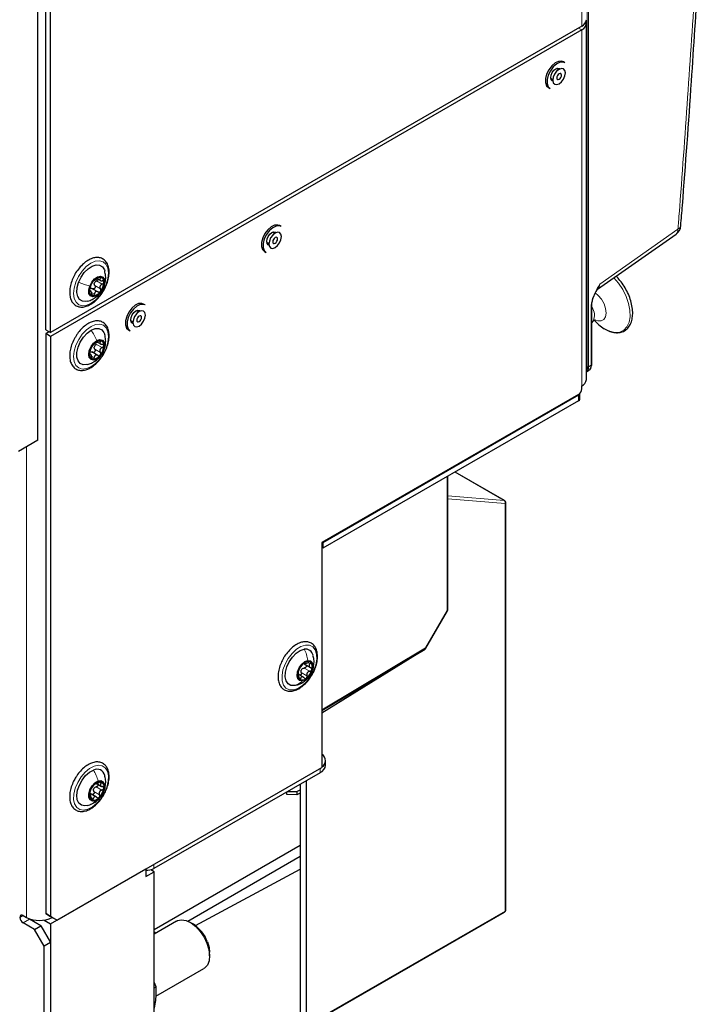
# Paper-space layout 'Blatt2' of a CAD drawing. Header units: millimetres. Extents: x 5 to 418, y 2 to 292.
# Tile 75 of 93: x 305 to 334, y 99 to 142. Entities that reach past the tile are written whole.
import ezdxf

# ---------------------------------------------------------------- set-up
doc = ezdxf.new("R2010")
doc.units = ezdxf.units.MM

psp = doc.layouts.new('Blatt2')

# ---------------------------------------------------------------- linework, layer by layer
at = {"color": 7, "linetype": 'Continuous', "lineweight": 25}
for p, q in [((305.308, 123.925), (305.308, 219.46)), ((305.662, 128.758), (305.662, 175.301)), ((305.874, 128.636), (305.874, 175.179)), ((329.124, 142.058), (305.874, 128.636)), ((329.329, 126.584), (329.329, 142.18)), ((329.124, 141.894), (305.874, 128.473)), ((328.11, 140.156), (328.017, 140.209)), ((328.39, 140.46), (328.319, 140.5)), ((327.768, 139.776), (327.86, 139.723)), ((327.666, 139.369), (327.737, 139.329)), ((315.959, 133.283), (315.888, 133.324)), ((315.679, 132.979), (315.587, 133.033)), ((329.82, 130.533), (333.253, 132.954)), ((315.337, 132.6), (315.429, 132.546)), ((315.235, 132.193), (315.306, 132.152)), ((307.93, 130.991), (308.079, 130.905)), ((307.652, 130.436), (307.58, 130.478)), ((307.703, 130.559), (307.95, 130.416)), ((310.005, 129.846), (309.934, 129.887)), ((309.725, 129.542), (309.633, 129.596)), ((329.562, 127.252), (329.562, 129.817)), ((309.383, 129.163), (309.475, 129.109)), ((329.562, 129.059), (329.626, 129.143)), ((329.671, 129.178), (329.764, 129.086)), ((305.662, 128.758), (305.874, 128.636)), ((305.803, 128.677), (305.662, 128.595)), ((305.874, 128.473), (305.662, 128.595)), ((305.662, 128.595), (305.662, 103.184)), ((309.281, 128.756), (309.352, 128.715)), ((305.874, 128.473), (305.874, 103.062)), ((307.932, 128.211), (308.082, 128.124)), ((307.649, 127.664), (307.579, 127.705)), ((307.944, 127.637), (307.67, 127.795)), ((329.333, 126.917), (329.442, 126.99)), ((329.041, 125.727), (329.041, 125.971)), ((329.124, 126.168), (329.124, 126.299)), ((328.982, 125.923), (317.753, 119.441)), ((328.982, 125.89), (317.796, 119.433)), ((328.982, 125.645), (317.796, 119.188)), ((305.308, 123.925), (304.46, 123.435)), ((325.746, 121.278), (323.582, 122.528)), ((323.263, 116.506), (323.263, 122.344)), ((325.796, 103.337), (325.796, 121.192)), ((317.753, 119.441), (317.753, 109.593)), ((317.796, 119.188), (317.753, 119.212)), ((317.796, 119.433), (317.768, 119.449)), ((317.796, 119.433), (317.796, 119.188)), ((322.3, 114.812), (323.249, 116.456)), ((317.753, 112.08), (322.265, 114.776)), ((317.753, 111.987), (322.225, 114.752)), ((322.225, 114.752), (322.226, 114.753)), ((322.225, 114.752), (322.225, 114.752)), ((316.971, 114.123), (317.244, 113.966)), ((316.975, 114.17), (317.026, 114.141)), ((316.949, 113.54), (316.736, 113.663)), ((316.598, 113.182), (316.549, 113.172)), ((306.157, 102.899), (317.753, 109.593)), ((317.91, 109.687), (317.91, 109.883)), ((317.676, 109.36), (310.393, 105.156)), ((307.893, 108.881), (308.107, 108.757)), ((316.799, 108.854), (316.799, 98.691)), ((317.082, 98.283), (317.082, 109.018)), ((307.573, 108.454), (307.614, 108.445)), ((307.624, 108.393), (307.574, 108.421)), ((307.884, 108.29), (307.611, 108.448)), ((316.221, 108.399), (316.221, 108.521)), ((316.646, 108.395), (316.221, 108.399)), ((316.238, 108.53), (316.646, 108.535)), ((316.646, 108.535), (316.799, 108.612)), ((316.646, 108.535), (316.646, 108.395)), ((316.799, 108.466), (316.646, 108.395)), ((307.482, 107.922), (307.588, 107.951)), ((316.799, 106.169), (310.4, 102.475)), ((311.876, 102.854), (316.799, 105.696)), ((305.874, 102.735), (310.046, 105.144)), ((310.046, 105.144), (310.046, 104.817)), ((310.046, 104.817), (310.4, 105.021)), ((310.4, 105.021), (310.256, 105.104)), ((310.322, 105.066), (310.322, 105.124)), ((310.4, 95.876), (310.4, 105.021)), ((312.211, 102.662), (316.799, 105.129)), ((304.672, 103.103), (304.813, 103.021)), ((305.662, 103.184), (305.874, 103.062)), ((305.945, 103.021), (305.662, 103.184)), ((317.061, 98.237), (325.746, 103.25)), ((305.167, 102.49), (304.672, 102.776)), ((305.45, 102.654), (304.955, 102.939)), ((305.167, 102.49), (305.45, 102.654)), ((305.45, 102.654), (305.874, 101.919)), ((305.586, 102.902), (305.874, 102.735)), ((305.874, 103.062), (306.157, 102.899)), ((305.874, 102.735), (305.874, 92.774)), ((306.157, 102.899), (305.945, 103.021)), ((311.384, 102.859), (310.4, 102.291)), ((312.125, 102.718), (311.984, 102.799)), ((305.591, 101.756), (305.167, 102.49)), ((310.4, 102.385), (310.481, 102.338)), ((305.874, 101.919), (305.591, 101.756)), ((305.874, 101.919), (305.874, 93.263)), ((305.591, 93.1), (305.591, 101.756)), ((312.832, 101.33), (312.832, 101.493)), ((310.475, 99.563), (312.583, 100.78)), ((310.491, 99.982), (310.4, 100.177)), ((310.4, 99.93), (310.491, 99.982))]:
    psp.add_line(p, q, dxfattribs=at)
at = {"color": 7, "linetype": 'Continuous', "lineweight": 18}
for p, q in [((329.369, 127.14), (329.369, 211.237)), ((329.427, 211.238), (329.427, 127.14)), ((329.124, 142.058), (329.124, 188.601)), ((328.982, 141.976), (329.124, 141.894)), ((329.124, 141.894), (329.124, 126.299)), ((329.918, 130.759), (333.337, 133.169)), ((307.809, 130.694), (308.057, 130.551)), ((307.888, 130.903), (308.135, 130.76)), ((307.987, 131.051), (308.05, 131.015)), ((307.573, 130.454), (307.597, 130.44)), ((307.699, 130.372), (307.788, 130.32)), ((308.208, 130.666), (308.195, 130.637)), ((329.537, 127.213), (329.537, 129.778)), ((307.887, 128.121), (308.134, 127.978)), ((307.99, 128.274), (308.054, 128.237)), ((307.573, 127.682), (307.596, 127.668)), ((307.805, 127.912), (308.053, 127.769)), ((307.695, 127.594), (307.784, 127.543)), ((329.427, 127.14), (329.537, 127.213)), ((328.982, 125.645), (328.982, 125.89)), ((304.813, 103.021), (304.813, 123.639)), ((325.731, 121.283), (323.578, 122.526)), ((323.234, 116.465), (323.234, 122.327)), ((323.263, 121.482), (325.731, 121.283)), ((325.767, 121.152), (323.263, 121.354)), ((325.767, 103.297), (325.767, 121.152)), ((322.285, 114.821), (323.234, 116.465)), ((317.753, 112.114), (322.285, 114.821)), ((316.971, 113.943), (317.218, 113.801)), ((316.988, 114.176), (317.002, 114.168)), ((317.148, 114.177), (317.233, 114.128)), ((316.741, 113.536), (316.82, 113.49)), ((316.847, 113.752), (317.094, 113.609)), ((317.676, 109.36), (317.676, 109.548)), ((307.872, 108.74), (308.119, 108.597)), ((308.006, 108.94), (308.086, 108.894)), ((307.576, 108.408), (307.589, 108.4)), ((307.642, 108.274), (307.739, 108.219)), ((307.767, 108.536), (308.015, 108.394)), ((310.393, 105.344), (310.393, 105.156)), ((304.672, 103.103), (304.531, 103.021)), ((317.082, 98.283), (325.767, 103.297)), ((304.955, 102.939), (304.672, 102.776))]:
    psp.add_line(p, q, dxfattribs=at)
at = {"color": 7, "linetype": 'Continuous', "lineweight": 25, "flags": 128}
for points in [[(327.81, 140.32), (327.682, 140.151), (327.588, 139.959), (327.538, 139.764), (327.536, 139.588), (327.585, 139.449), (327.666, 139.369)], [(327.881, 140.279), (327.753, 140.11), (327.659, 139.918), (327.608, 139.723), (327.607, 139.547), (327.655, 139.409), (327.737, 139.329)], [(327.766, 139.804), (327.783, 139.914), (327.832, 140.027), (327.906, 140.126), (327.992, 140.196), (328.079, 140.226), (328.152, 140.212), (328.178, 140.192)], [(328.319, 140.5), (328.248, 140.527), (328.109, 140.518), (327.958, 140.447), (327.81, 140.32)], [(328.025, 140.082), (327.937, 139.961), (327.879, 139.824), (327.859, 139.691), (327.881, 139.582), (327.942, 139.515), (328.032, 139.5), (328.137, 139.538), (328.242, 139.624), (328.331, 139.745), (328.389, 139.883), (328.408, 140.016), (328.386, 140.124), (328.326, 140.191), (328.236, 140.207), (328.13, 140.168), (328.025, 140.082)], [(328.39, 140.46), (328.319, 140.486), (328.18, 140.477), (328.029, 140.406), (327.881, 140.279)], [(327.863, 139.646), (327.832, 139.658), (327.783, 139.714), (327.766, 139.804)], [(328.092, 139.942), (328.058, 139.895), (328.035, 139.842), (328.028, 139.79), (328.036, 139.749), (328.06, 139.723), (328.094, 139.717), (328.135, 139.732), (328.176, 139.765), (328.21, 139.812), (328.232, 139.865), (328.24, 139.916), (328.231, 139.958), (328.208, 139.984), (328.173, 139.99), (328.132, 139.975), (328.092, 139.942)], [(315.888, 133.324), (315.817, 133.35), (315.678, 133.342), (315.527, 133.27), (315.379, 133.143)], [(315.959, 133.283), (315.888, 133.309), (315.749, 133.301), (315.598, 133.23), (315.45, 133.103)], [(315.379, 133.143), (315.251, 132.975), (315.157, 132.783), (315.107, 132.588), (315.105, 132.412), (315.154, 132.273), (315.235, 132.193)], [(315.45, 133.103), (315.322, 132.934), (315.228, 132.742), (315.177, 132.547), (315.176, 132.371), (315.224, 132.232), (315.306, 132.152)], [(315.335, 132.628), (315.352, 132.738), (315.401, 132.851), (315.475, 132.95), (315.561, 133.02), (315.648, 133.05), (315.721, 133.036), (315.747, 133.015)], [(315.595, 132.906), (315.506, 132.785), (315.448, 132.647), (315.428, 132.514), (315.45, 132.406), (315.511, 132.339), (315.601, 132.324), (315.706, 132.362), (315.811, 132.448), (315.9, 132.569), (315.958, 132.707), (315.978, 132.84), (315.955, 132.948), (315.895, 133.015), (315.805, 133.03), (315.699, 132.992), (315.595, 132.906)], [(315.432, 132.47), (315.401, 132.482), (315.352, 132.538), (315.335, 132.628)], [(315.661, 132.765), (315.627, 132.719), (315.604, 132.666), (315.597, 132.614), (315.605, 132.572), (315.629, 132.547), (315.664, 132.541), (315.704, 132.555), (315.745, 132.589), (315.779, 132.635), (315.801, 132.688), (315.809, 132.74), (315.8, 132.782), (315.777, 132.807), (315.742, 132.813), (315.702, 132.799), (315.661, 132.765)], [(307.098, 130.835), (307.205, 131.06), (307.348, 131.264), (307.514, 131.43), (307.691, 131.545), (307.864, 131.599), (308.019, 131.589), (308.143, 131.515), (308.227, 131.383), (308.241, 131.338)], [(307.479, 130.012), (307.42, 130), (307.265, 130.01), (307.141, 130.084), (307.057, 130.216), (307.021, 130.396), (307.035, 130.608), (307.098, 130.835)], [(307.583, 130.677), (307.672, 130.848), (307.793, 130.99), (307.93, 131.082), (308.06, 131.108), (308.164, 131.066), (308.226, 130.962), (308.237, 130.811), (308.195, 130.637)], [(308.195, 130.637), (308.107, 130.466), (307.985, 130.324), (307.849, 130.232), (307.719, 130.205), (307.615, 130.247), (307.553, 130.352), (307.542, 130.503), (307.583, 130.677)], [(309.934, 129.887), (309.863, 129.913), (309.724, 129.905), (309.573, 129.833), (309.425, 129.706)], [(310.005, 129.846), (309.934, 129.872), (309.795, 129.864), (309.644, 129.793), (309.496, 129.666)], [(309.425, 129.706), (309.298, 129.538), (309.203, 129.346), (309.153, 129.151), (309.152, 128.975), (309.2, 128.836), (309.281, 128.756)], [(309.496, 129.666), (309.368, 129.497), (309.274, 129.305), (309.223, 129.11), (309.222, 128.934), (309.271, 128.795), (309.352, 128.715)], [(309.381, 129.191), (309.399, 129.301), (309.448, 129.414), (309.521, 129.513), (309.608, 129.583), (309.694, 129.613), (309.768, 129.599), (309.793, 129.578)], [(309.641, 129.469), (309.552, 129.348), (309.494, 129.21), (309.474, 129.077), (309.497, 128.969), (309.557, 128.902), (309.647, 128.887), (309.753, 128.925), (309.857, 129.011), (309.946, 129.132), (310.004, 129.27), (310.024, 129.403), (310.001, 129.511), (309.941, 129.578), (309.851, 129.593), (309.745, 129.555), (309.641, 129.469)], [(309.478, 129.033), (309.448, 129.044), (309.399, 129.101), (309.381, 129.191)], [(309.707, 129.328), (309.673, 129.282), (309.651, 129.228), (309.643, 129.177), (309.652, 129.135), (309.675, 129.109), (309.71, 129.103), (309.75, 129.118), (309.791, 129.152), (309.825, 129.198), (309.848, 129.251), (309.855, 129.303), (309.846, 129.345), (309.823, 129.37), (309.788, 129.376), (309.748, 129.362), (309.707, 129.328)], [(329.764, 129.086), (329.876, 128.982), (330.112, 128.809)], [(307.479, 127.236), (307.465, 127.233), (307.304, 127.225), (307.171, 127.282), (307.075, 127.399), (307.026, 127.567), (307.026, 127.772), (307.076, 127.997), (307.172, 128.224), (307.307, 128.435), (307.468, 128.613), (307.643, 128.743)], [(307.643, 128.743), (307.818, 128.814), (307.979, 128.822), (308.113, 128.765), (308.208, 128.648), (308.242, 128.559)], [(307.889, 127.476), (307.755, 127.43), (307.641, 127.452), (307.566, 127.54), (307.539, 127.679), (307.566, 127.85), (307.642, 128.024), (307.756, 128.177), (307.89, 128.285)], [(307.89, 128.285), (308.024, 128.331), (308.137, 128.309), (308.213, 128.221), (308.239, 128.082), (308.212, 127.912), (308.136, 127.737), (308.023, 127.584), (307.889, 127.476)], [(316.549, 113.172), (316.394, 113.179), (316.268, 113.25), (316.182, 113.379), (316.143, 113.556), (316.155, 113.767), (316.216, 113.994), (316.321, 114.22), (316.462, 114.425), (316.628, 114.593), (316.804, 114.711), (316.978, 114.768)], [(316.891, 113.378), (316.774, 113.393), (316.693, 113.474), (316.661, 113.608), (316.682, 113.776), (316.753, 113.952), (316.864, 114.109), (316.997, 114.223), (317.131, 114.276)], [(317.131, 114.276), (317.248, 114.261), (317.329, 114.18), (317.361, 114.046), (317.34, 113.878), (317.269, 113.702), (317.158, 113.545), (317.026, 113.432), (316.891, 113.378)], [(307.478, 107.916), (307.364, 107.901), (307.219, 107.933), (307.107, 108.028), (307.039, 108.177), (307.02, 108.369), (307.051, 108.589), (307.13, 108.817), (307.251, 109.037), (307.403, 109.229), (307.574, 109.379), (307.751, 109.475)], [(307.828, 108.128), (307.701, 108.112), (307.602, 108.164), (307.547, 108.277), (307.545, 108.433), (307.595, 108.609), (307.689, 108.777), (307.814, 108.913), (307.951, 108.995)], [(307.951, 108.995), (308.078, 109.011), (308.176, 108.958), (308.231, 108.845), (308.234, 108.689), (308.184, 108.514), (308.089, 108.345), (307.964, 108.21), (307.828, 108.128)], [(304.91, 102.973), (304.927, 102.958), (304.955, 102.939)], [(311.384, 102.859), (311.429, 102.882), (311.606, 102.915), (311.807, 102.88), (312.019, 102.778), (312.229, 102.616), (312.423, 102.404), (312.59, 102.155), (312.718, 101.885)], [(312.718, 101.885), (312.801, 101.611), (312.832, 101.351), (312.81, 101.119), (312.735, 100.932), (312.614, 100.8), (312.583, 100.78)], [(312.737, 101.956), (312.81, 101.708), (312.832, 101.493)]]:
    psp.add_lwpolyline(points, dxfattribs=at)
at = {"color": 7, "linetype": 'Continuous', "lineweight": 18, "flags": 128}
for points in [[(308.309, 130.756), (308.19, 130.503), (308.034, 130.269), (307.851, 130.072), (307.654, 129.925), (307.456, 129.837), (307.271, 129.815), (307.11, 129.86), (306.987, 129.969), (306.907, 130.134), (306.878, 130.345), (306.901, 130.587), (306.975, 130.843), (307.093, 131.097), (307.25, 131.33), (307.433, 131.527), (307.63, 131.675), (307.828, 131.762), (308.013, 131.785), (308.173, 131.74), (308.297, 131.631), (308.376, 131.465), (308.405, 131.254), (308.383, 131.013), (308.309, 130.756)], [(330.112, 128.809), (330.35, 128.695), (330.578, 128.645), (330.786, 128.662), (330.963, 128.744), (331.102, 128.889), (331.196, 129.088), (331.24, 129.334), (331.233, 129.614), (331.174, 129.915), (331.067, 130.223), (330.917, 130.524), (330.731, 130.804), (330.531, 131.035)], [(329.722, 129.186), (329.825, 129.149), (329.97, 129.145), (330.087, 129.206), (330.163, 129.326), (330.192, 129.492), (330.171, 129.688), (330.101, 129.896), (329.99, 130.095), (329.849, 130.265), (329.716, 130.373)], [(307.64, 127.141), (307.443, 127.057), (307.259, 127.039), (307.101, 127.089), (306.98, 127.202), (306.904, 127.371), (306.878, 127.585), (306.905, 127.828), (306.981, 128.085), (307.103, 128.337), (307.261, 128.569), (307.446, 128.763), (307.644, 128.906), (307.841, 128.99), (308.025, 129.008), (308.183, 128.958), (308.304, 128.845), (308.38, 128.676), (308.406, 128.462), (308.379, 128.219), (308.302, 127.962), (308.181, 127.71), (308.022, 127.478), (307.838, 127.284), (307.64, 127.141)], [(325.746, 121.278), (325.739, 121.281), (325.731, 121.283)], [(323.234, 116.465), (323.242, 116.46), (323.247, 116.457), (323.249, 116.456), (323.249, 116.456)], [(316.501, 112.99), (316.324, 112.995), (316.177, 113.066), (316.071, 113.199), (316.011, 113.384), (316.003, 113.61), (316.046, 113.859), (316.139, 114.117), (316.274, 114.364), (316.442, 114.585), (316.633, 114.763), (316.832, 114.888), (317.026, 114.95), (317.203, 114.945), (317.35, 114.874), (317.456, 114.741), (317.516, 114.556), (317.524, 114.33), (317.481, 114.08), (317.388, 113.823), (317.253, 113.576), (317.085, 113.355), (316.895, 113.177), (316.695, 113.052), (316.501, 112.99)], [(322.285, 114.821), (322.293, 114.816), (322.298, 114.813), (322.3, 114.812), (322.3, 114.812)], [(307.508, 107.759), (307.318, 107.719), (307.15, 107.746), (307.015, 107.838), (306.924, 107.99), (306.881, 108.19), (306.89, 108.425), (306.95, 108.679), (307.058, 108.935), (307.205, 109.176), (307.382, 109.384), (307.577, 109.545), (307.776, 109.65), (307.966, 109.69), (308.134, 109.663), (308.268, 109.57), (308.36, 109.419), (308.403, 109.218), (308.394, 108.983), (308.333, 108.729), (308.226, 108.473), (308.079, 108.233), (307.901, 108.025), (307.707, 107.863), (307.508, 107.759)]]:
    psp.add_lwpolyline(points, dxfattribs=at)
at = {"color": 7, "linetype": 'Continuous', "lineweight": 25}
for centre, radius, start, end in [((328.978, 142.378), 0.352, 294.3747, 354.3052), ((329.013, 142.185), 0.311, 290.8557, 14.3085), ((332.965, 133.363), 0.5, 305.1842, 355.5366), ((308.256, 130.444), 0.685, 140.6693, 178.0158), ((308.078, 130.649), 0.42, 94.6094, 146.9399), ((308.027, 130.727), 0.251, 152.3659, 166.3191), ((308.015, 130.875), 0.195, 351.6497, 81.3336), ((307.523, 130.87), 0.685, 320.6693, 358.0158), ((307.764, 130.439), 0.195, 171.6497, 261.3336), ((307.701, 130.665), 0.42, 274.6094, 326.9399), ((308.262, 127.665), 0.691, 140.1666, 177.2709), ((308.072, 127.882), 0.409, 93.2645, 146.5132), ((308.012, 128.096), 0.198, 350.6264, 79.1932), ((307.767, 127.665), 0.198, 170.6264, 259.1932), ((308.027, 127.942), 0.253, 151.787, 165.6505), ((307.517, 128.096), 0.691, 320.1666, 357.2709), ((307.706, 127.879), 0.409, 273.2645, 326.5132), ((328.978, 126.619), 0.352, 294.3747, 354.3052), ((328.817, 126.182), 0.307, 302.6055, 357.3945), ((328.941, 125.982), 0.101, 294.3747, 354.3052), ((328.941, 125.737), 0.101, 294.3747, 354.3052), ((325.696, 121.192), 0.1, 0, 60.0027), ((323.163, 116.506), 0.1, 330, 0), ((317.035, 114.437), 0.336, 11.4843, 99.872), ((322.214, 114.862), 0.1, 300.856, 330), ((317.42, 113.59), 0.733, 129.2121, 164.8591), ((317.086, 113.734), 0.269, 140.3731, 153.698), ((317.135, 113.991), 0.244, 60.5616, 136.9626), ((316.602, 114.065), 0.733, 309.2121, 344.8591), ((317.015, 113.994), 0.319, 337.671, 41.0806), ((317.007, 113.66), 0.319, 157.671, 221.0806), ((316.887, 113.663), 0.244, 240.5616, 316.9626), ((317.578, 109.883), 0.326, 302.6446, 57.3554), ((317.51, 109.727), 0.402, 294.3747, 354.3052), ((307.905, 109.166), 0.345, 12.508, 116.542), ((308.3, 108.326), 0.734, 135.0052, 170.6332), ((308.007, 108.541), 0.269, 146.1603, 159.4781), ((308.031, 108.65), 0.317, 78.501, 142.2159), ((307.968, 108.75), 0.246, 342.8825, 58.9417), ((307.811, 108.373), 0.246, 162.8825, 238.9417), ((307.747, 108.472), 0.317, 258.501, 322.2159), ((307.479, 108.797), 0.734, 315.0052, 350.6332), ((310.112, 105.695), 0.608, 263.0657, 297.4543), ((304.617, 103.035), 0.0873, 50.7967, 189.214), ((325.696, 103.337), 0.1, 299.9972, 360), ((304.838, 103.035), 0.307, 182.6055, 237.3945), ((305.379, 104.113), 1.23, 242.6097, 297.3903), ((311.303, 101.43), 1.528, 20.1396, 57.4439)]:
    psp.add_arc(centre, radius, start, end, dxfattribs=at)
at = {"color": 7, "linetype": 'Continuous', "lineweight": 18}
for centre, radius, start, end in [((333.265, 133.358), 0.201, 290.7757, 349.8119), ((333.101, 133.137), 0.238, 309.7536, 7.9029), ((329.515, 129.821), 0.0479, 297.4613, 355.4536), ((329.093, 129.393), 0.589, 334.9325, 37.1235), ((329.515, 127.255), 0.048, 297.475, 355.2816), ((329.398, 127.194), 0.0609, 242.4446, 299.2876), ((325.668, 121.195), 0.108, 336.5739, 54.5771), ((325.746, 121.196), 0.0495, 295.3879, 354.638), ((323.213, 116.511), 0.0503, 294.3747, 354.3052), ((322.236, 114.815), 0.049, 306.6526, 6.6799), ((325.718, 103.292), 0.0498, 303.6453, 5.8428), ((325.746, 103.342), 0.0495, 295.3879, 354.638)]:
    psp.add_arc(centre, radius, start, end, dxfattribs=at)
for centre, major_axis, ratio, start_param, end_param in [((329.581, 130.977), (-0.213, 0.458), 0.56964, 3.247205, 3.976262), ((329.044, 127.328), (-0.231, 0.399), 0.576854, 3.420761, 3.925398)]:
    psp.add_ellipse(centre, major_axis=major_axis, ratio=ratio, start_param=start_param, end_param=end_param, dxfattribs=at)
at = {"color": 7, "linetype": 'Continuous', "lineweight": 25}
for centre, major_axis, ratio, start_param, end_param in [((329.072, 127.344), (-0.253, 0.432), 0.578535, 3.134349, 3.92279), ((329.179, 127.415), (-0.256, 0.43), 0.581026, 3.16991, 3.918818)]:
    psp.add_ellipse(centre, major_axis=major_axis, ratio=ratio, start_param=start_param, end_param=end_param, dxfattribs=at)
for points, knots in [([(333.461, 133.322), (333.485, 133.615), (333.655, 135.73), (333.916, 139.359), (334.13, 142.682), (334.227, 144.199)], [0, 0, 0, 0, 0.080229, 0.580262, 1, 1, 1, 1]), ([(307.949, 131.925), (307.914, 131.926), (307.818, 131.926), (307.651, 131.881), (307.454, 131.776), (307.26, 131.62), (307.086, 131.421), (306.976, 131.271), (306.937, 131.19), (306.937, 131.189)], [0, 0, 0, 0, 0.098843, 0.273895, 0.45327, 0.635578, 0.817783, 0.999609, 1, 1, 1, 1]), ([(308.32, 130.743), (308.335, 130.778), (308.385, 130.896), (308.427, 131.1), (308.442, 131.339), (308.406, 131.554), (308.32, 131.733), (308.187, 131.859), (308.055, 131.914), (307.973, 131.923), (307.949, 131.925)], [0, 0, 0, 0, 0.062397, 0.210638, 0.359806, 0.510147, 0.660171, 0.805474, 0.944303, 1, 1, 1, 1]), ([(306.937, 131.189), (306.895, 131.109), (306.812, 130.947), (306.735, 130.693), (306.7, 130.447), (306.714, 130.219), (306.776, 130.029), (306.882, 129.88), (307.026, 129.784), (307.199, 129.746), (307.385, 129.766), (307.58, 129.84), (307.776, 129.969), (307.963, 130.145), (308.129, 130.359), (308.252, 130.563), (308.302, 130.695), (308.32, 130.743)], [0, 0, 0, 0, 0.069694, 0.139695, 0.210041, 0.280919, 0.352168, 0.41518, 0.482241, 0.54727, 0.612528, 0.680195, 0.7498, 0.819869, 0.889789, 0.959614, 1, 1, 1, 1]), ([(308.215, 130.664), (308.238, 130.74), (308.283, 130.892), (308.289, 131.122), (308.256, 131.266), (308.24, 131.334)], [0, 0, 0, 0, 0.351323, 0.69308, 1, 1, 1, 1]), ([(307.595, 130.581), (307.601, 130.599), (307.611, 130.626), (307.626, 130.668), (307.638, 130.7), (307.649, 130.729), (307.663, 130.764), (307.67, 130.78), (307.674, 130.79)], [0, 0, 0, 0, 0.249168, 0.374303, 0.498903, 0.623987, 0.749746, 1, 1, 1, 1]), ([(307.726, 130.878), (307.72, 130.869), (307.707, 130.852), (307.691, 130.827), (307.679, 130.805), (307.676, 130.795), (307.674, 130.79)], [0, 0, 0, 0, 0.250033, 0.499632, 0.749228, 1, 1, 1, 1]), ([(307.809, 130.694), (307.814, 130.686), (307.823, 130.668), (307.827, 130.637), (307.822, 130.606), (307.807, 130.578), (307.784, 130.557), (307.756, 130.547), (307.728, 130.547), (307.711, 130.555), (307.703, 130.559)], [0, 0, 0, 0, 0.125193, 0.249438, 0.374279, 0.499024, 0.623869, 0.749369, 0.87443, 1, 1, 1, 1]), ([(307.78, 130.925), (307.778, 130.925), (307.775, 130.926), (307.762, 130.917), (307.745, 130.901), (307.732, 130.886), (307.726, 130.878)], [0, 0, 0, 0, 0.249815, 0.499908, 0.75012, 1, 1, 1, 1]), ([(307.78, 130.925), (307.784, 130.925), (307.79, 130.925), (307.812, 130.936), (307.833, 130.948), (307.859, 130.964), (307.897, 130.988), (307.924, 131.008), (307.942, 131.022)], [0, 0, 0, 0, 0.249199, 0.374336, 0.49893, 0.624007, 0.749759, 1, 1, 1, 1]), ([(307.809, 130.694), (307.801, 130.708), (307.785, 130.736), (307.784, 130.77), (307.784, 130.787)], [0, 0, 0, 0, 0.50155, 1, 1, 1, 1]), ([(307.805, 130.844), (307.817, 130.857), (307.84, 130.883), (307.872, 130.896), (307.888, 130.903)], [0, 0, 0, 0, 0.498459, 1, 1, 1, 1]), ([(307.957, 130.975), (307.957, 130.971), (307.955, 130.958), (307.94, 130.937), (307.917, 130.916), (307.898, 130.907), (307.888, 130.903)], [0, 0, 0, 0, 0.132257, 0.42179, 0.71031, 1, 1, 1, 1]), ([(308.044, 131.067), (308.037, 131.067), (308.022, 131.066), (307.995, 131.055), (307.967, 131.04), (307.95, 131.028), (307.942, 131.022)], [0, 0, 0, 0, 0.249991, 0.499611, 0.749127, 1, 1, 1, 1]), ([(308.05, 131.015), (308.041, 131.001), (308.026, 130.98), (308.025, 130.954), (308.033, 130.936), (308.05, 130.921), (308.081, 130.906), (308.113, 130.903), (308.133, 130.902)], [0, 0, 0, 0, 0.249201, 0.374338, 0.498932, 0.624008, 0.74976, 1, 1, 1, 1]), ([(308.135, 130.76), (308.115, 130.751), (308.084, 130.736), (308.053, 130.703), (308.037, 130.674), (308.03, 130.642), (308.032, 130.598), (308.047, 130.57), (308.057, 130.551)], [0, 0, 0, 0, 0.249168, 0.374303, 0.498903, 0.623987, 0.749746, 1, 1, 1, 1]), ([(308.05, 131.015), (308.055, 131.021), (308.064, 131.034), (308.067, 131.051), (308.061, 131.064), (308.05, 131.066), (308.044, 131.067)], [0, 0, 0, 0, 0.249852, 0.499902, 0.750115, 1, 1, 1, 1]), ([(308.208, 130.846), (308.206, 130.855), (308.204, 130.871), (308.186, 130.889), (308.163, 130.9), (308.143, 130.902), (308.133, 130.902)], [0, 0, 0, 0, 0.249857, 0.499466, 0.749011, 1, 1, 1, 1]), ([(308.135, 130.76), (308.145, 130.765), (308.164, 130.773), (308.188, 130.794), (308.204, 130.82), (308.206, 130.838), (308.208, 130.846)], [0, 0, 0, 0, 0.249807, 0.500055, 0.750309, 1, 1, 1, 1]), ([(330.117, 128.806), (330.158, 128.783), (330.276, 128.715), (330.473, 128.646), (330.698, 128.621), (330.904, 128.661), (331.079, 128.76), (331.213, 128.91), (331.306, 129.103), (331.355, 129.334), (331.359, 129.596), (331.317, 129.88), (331.231, 130.173), (331.104, 130.463), (330.942, 130.738), (330.781, 130.957), (330.67, 131.065), (330.63, 131.104)], [0, 0, 0, 0, 0.038103, 0.11063, 0.183119, 0.254262, 0.323212, 0.391073, 0.459339, 0.529371, 0.600828, 0.672784, 0.74466, 0.816413, 0.888111, 0.959855, 1, 1, 1, 1]), ([(307.484, 130.019), (307.522, 130.028), (307.629, 130.054), (307.788, 130.138), (307.956, 130.265), (308.11, 130.437), (308.177, 130.583), (308.215, 130.664)], [0, 0, 0, 0, 0.115934, 0.324342, 0.528584, 0.737716, 1, 1, 1, 1]), ([(307.595, 130.581), (307.592, 130.573), (307.586, 130.557), (307.578, 130.527), (307.572, 130.495), (307.571, 130.477), (307.571, 130.467)], [0, 0, 0, 0, 0.249807, 0.500055, 0.750309, 1, 1, 1, 1]), ([(307.571, 130.467), (307.572, 130.46), (307.573, 130.444), (307.579, 130.432), (307.588, 130.43), (307.594, 130.436), (307.597, 130.44)], [0, 0, 0, 0, 0.249857, 0.499466, 0.749011, 1, 1, 1, 1]), ([(307.68, 130.327), (307.676, 130.349), (307.669, 130.382), (307.654, 130.417), (307.641, 130.438), (307.629, 130.451), (307.614, 130.456), (307.604, 130.446), (307.597, 130.44)], [0, 0, 0, 0, 0.249201, 0.374338, 0.498932, 0.624008, 0.74976, 1, 1, 1, 1]), ([(307.618, 130.576), (307.633, 130.578), (307.661, 130.58), (307.689, 130.566), (307.703, 130.559)], [0, 0, 0, 0, 0.498457, 1, 1, 1, 1]), ([(307.68, 130.327), (307.682, 130.317), (307.686, 130.296), (307.699, 130.271), (307.715, 130.251), (307.728, 130.248), (307.735, 130.246)], [0, 0, 0, 0, 0.249852, 0.499902, 0.750115, 1, 1, 1, 1]), ([(307.735, 130.246), (307.741, 130.247), (307.754, 130.249), (307.771, 130.266), (307.783, 130.29), (307.787, 130.31), (307.788, 130.32)], [0, 0, 0, 0, 0.249991, 0.499611, 0.749127, 1, 1, 1, 1]), ([(307.95, 130.416), (307.932, 130.425), (307.905, 130.437), (307.867, 130.435), (307.841, 130.426), (307.819, 130.407), (307.798, 130.374), (307.792, 130.342), (307.788, 130.32)], [0, 0, 0, 0, 0.249199, 0.374336, 0.49893, 0.624007, 0.749759, 1, 1, 1, 1]), ([(307.95, 130.416), (307.959, 130.412), (307.975, 130.404), (308.004, 130.404), (308.031, 130.414), (308.046, 130.429), (308.053, 130.436)], [0, 0, 0, 0, 0.249815, 0.499908, 0.75012, 1, 1, 1, 1]), ([(308.053, 130.436), (308.058, 130.445), (308.07, 130.463), (308.075, 130.494), (308.071, 130.525), (308.061, 130.543), (308.057, 130.551)], [0, 0, 0, 0, 0.250033, 0.499632, 0.749228, 1, 1, 1, 1]), ([(329.562, 129.817), (329.566, 129.87), (329.573, 129.978), (329.629, 130.17), (329.7, 130.342), (329.759, 130.447), (329.78, 130.486)], [0, 0, 0, 0, 0.254975, 0.522448, 0.820774, 1, 1, 1, 1]), ([(308.435, 128.503), (308.434, 128.543), (308.43, 128.66), (308.386, 128.833), (308.287, 128.998), (308.143, 129.109), (307.973, 129.157), (307.789, 129.146), (307.596, 129.081), (307.398, 128.961), (307.21, 128.791), (307.066, 128.623), (306.999, 128.508), (306.978, 128.472)], [0, 0, 0, 0, 0.054399, 0.157962, 0.260899, 0.359787, 0.454871, 0.549709, 0.647776, 0.748989, 0.851204, 0.953231, 1, 1, 1, 1]), ([(329.629, 129.147), (329.63, 129.148), (329.635, 129.154), (329.68, 129.194), (329.731, 129.196), (329.724, 129.197), (329.723, 129.198)], [0, 0, 0, 0, 0.0903924, 0.4959522, 0.8873177, 1, 1, 1, 1]), ([(307.791, 127.376), (307.848, 127.414), (307.963, 127.492), (308.104, 127.66), (308.214, 127.861), (308.277, 128.09), (308.292, 128.326), (308.259, 128.478), (308.243, 128.553)], [0, 0, 0, 0, 0.152143, 0.30574, 0.481508, 0.656775, 0.829082, 1, 1, 1, 1]), ([(306.978, 128.472), (306.951, 128.431), (306.876, 128.312), (306.788, 128.098), (306.72, 127.847), (306.7, 127.604), (306.727, 127.384), (306.805, 127.199), (306.93, 127.062), (307.091, 126.986), (307.269, 126.971), (307.459, 127.012), (307.656, 127.107), (307.849, 127.256), (308.011, 127.423), (308.094, 127.547), (308.127, 127.596)], [0, 0, 0, 0, 0.041495, 0.118273, 0.195268, 0.272709, 0.350758, 0.4289, 0.504994, 0.577595, 0.648811, 0.721399, 0.796756, 0.873608, 0.950545, 1, 1, 1, 1]), ([(307.731, 128.108), (307.724, 128.099), (307.712, 128.083), (307.695, 128.057), (307.683, 128.035), (307.679, 128.025), (307.677, 128.02)], [0, 0, 0, 0, 0.249857, 0.499466, 0.749011, 1, 1, 1, 1]), ([(307.785, 128.153), (307.783, 128.154), (307.78, 128.154), (307.767, 128.146), (307.75, 128.131), (307.737, 128.115), (307.731, 128.108)], [0, 0, 0, 0, 0.249807, 0.500055, 0.750309, 1, 1, 1, 1]), ([(307.785, 128.153), (307.789, 128.153), (307.794, 128.152), (307.816, 128.163), (307.838, 128.175), (307.864, 128.19), (307.902, 128.213), (307.929, 128.233), (307.947, 128.246)], [0, 0, 0, 0, 0.249168, 0.374303, 0.498903, 0.623987, 0.749746, 1, 1, 1, 1]), ([(307.804, 128.062), (307.815, 128.075), (307.838, 128.101), (307.871, 128.114), (307.887, 128.121)], [0, 0, 0, 0, 0.498457, 1, 1, 1, 1]), ([(308.049, 128.291), (308.042, 128.29), (308.027, 128.29), (308, 128.28), (307.972, 128.265), (307.955, 128.253), (307.947, 128.246)], [0, 0, 0, 0, 0.250033, 0.499632, 0.749228, 1, 1, 1, 1]), ([(308.054, 128.237), (308.044, 128.223), (308.029, 128.202), (308.028, 128.175), (308.035, 128.156), (308.052, 128.141), (308.083, 128.125), (308.114, 128.123), (308.135, 128.121)], [0, 0, 0, 0, 0.2491995, 0.3743362, 0.4989302, 0.6240074, 0.7497593, 1, 1, 1, 1]), ([(308.054, 128.237), (308.058, 128.243), (308.068, 128.256), (308.071, 128.273), (308.066, 128.286), (308.055, 128.289), (308.049, 128.291)], [0, 0, 0, 0, 0.249815, 0.499908, 0.75012, 1, 1, 1, 1]), ([(308.127, 127.596), (308.145, 127.622), (308.217, 127.721), (308.31, 127.918), (308.397, 128.169), (308.431, 128.366), (308.434, 128.474), (308.435, 128.503)], [0, 0, 0, 0, 0.095053, 0.3621, 0.629655, 0.898387, 1, 1, 1, 1]), ([(308.208, 128.064), (308.206, 128.072), (308.204, 128.089), (308.187, 128.107), (308.164, 128.119), (308.144, 128.12), (308.135, 128.121)], [0, 0, 0, 0, 0.249991, 0.499611, 0.749127, 1, 1, 1, 1]), ([(307.596, 127.811), (307.593, 127.803), (307.587, 127.787), (307.579, 127.757), (307.572, 127.726), (307.572, 127.707), (307.571, 127.698)], [0, 0, 0, 0, 0.249852, 0.499902, 0.750115, 1, 1, 1, 1]), ([(307.571, 127.698), (307.572, 127.69), (307.572, 127.674), (307.578, 127.662), (307.587, 127.659), (307.593, 127.665), (307.596, 127.668)], [0, 0, 0, 0, 0.249991, 0.499611, 0.749127, 1, 1, 1, 1]), ([(307.596, 127.811), (307.603, 127.829), (307.613, 127.855), (307.628, 127.897), (307.64, 127.929), (307.652, 127.958), (307.666, 127.993), (307.673, 128.009), (307.677, 128.02)], [0, 0, 0, 0, 0.249201, 0.374338, 0.498932, 0.624008, 0.74976, 1, 1, 1, 1]), ([(307.676, 127.553), (307.672, 127.575), (307.666, 127.608), (307.651, 127.644), (307.639, 127.665), (307.627, 127.678), (307.612, 127.684), (307.602, 127.675), (307.596, 127.668)], [0, 0, 0, 0, 0.249199, 0.374336, 0.49893, 0.624007, 0.749759, 1, 1, 1, 1]), ([(307.614, 127.797), (307.628, 127.798), (307.657, 127.8), (307.684, 127.786), (307.698, 127.779)], [0, 0, 0, 0, 0.498459, 1, 1, 1, 1]), ([(307.805, 127.912), (307.81, 127.903), (307.819, 127.886), (307.823, 127.855), (307.817, 127.823), (307.802, 127.795), (307.779, 127.775), (307.751, 127.765), (307.723, 127.766), (307.706, 127.774), (307.698, 127.779)], [0, 0, 0, 0, 0.125221, 0.249481, 0.374324, 0.499061, 0.623895, 0.749387, 0.87444, 1, 1, 1, 1]), ([(307.805, 127.912), (307.797, 127.926), (307.782, 127.955), (307.781, 127.988), (307.781, 128.005)], [0, 0, 0, 0, 0.501552, 1, 1, 1, 1]), ([(308.134, 127.978), (308.114, 127.968), (308.083, 127.955), (308.051, 127.922), (308.035, 127.893), (308.027, 127.86), (308.029, 127.817), (308.043, 127.788), (308.053, 127.769)], [0, 0, 0, 0, 0.249201, 0.374338, 0.498932, 0.624008, 0.74976, 1, 1, 1, 1]), ([(308.048, 127.654), (308.054, 127.662), (308.065, 127.68), (308.07, 127.712), (308.067, 127.743), (308.058, 127.76), (308.053, 127.769)], [0, 0, 0, 0, 0.249857, 0.499466, 0.749011, 1, 1, 1, 1]), ([(308.134, 127.978), (308.144, 127.982), (308.163, 127.99), (308.187, 128.011), (308.204, 128.037), (308.206, 128.055), (308.208, 128.064)], [0, 0, 0, 0, 0.2498519, 0.4999015, 0.7501147, 1, 1, 1, 1]), ([(307.483, 127.243), (307.513, 127.249), (307.608, 127.269), (307.694, 127.316), (307.753, 127.347)], [0, 0, 0, 0, 0.320743, 1, 1, 1, 1]), ([(307.676, 127.553), (307.678, 127.542), (307.682, 127.522), (307.694, 127.496), (307.71, 127.476), (307.723, 127.472), (307.73, 127.471)], [0, 0, 0, 0, 0.2498147, 0.4999078, 0.7501201, 1, 1, 1, 1]), ([(307.73, 127.471), (307.736, 127.471), (307.749, 127.472), (307.766, 127.489), (307.778, 127.513), (307.782, 127.533), (307.784, 127.543)], [0, 0, 0, 0, 0.250033, 0.499632, 0.749228, 1, 1, 1, 1]), ([(307.946, 127.636), (307.928, 127.644), (307.901, 127.657), (307.863, 127.656), (307.837, 127.647), (307.815, 127.629), (307.793, 127.596), (307.788, 127.564), (307.784, 127.543)], [0, 0, 0, 0, 0.249168, 0.374303, 0.498903, 0.623987, 0.749746, 1, 1, 1, 1]), ([(307.946, 127.636), (307.954, 127.632), (307.971, 127.623), (307.998, 127.623), (308.026, 127.632), (308.041, 127.646), (308.048, 127.654)], [0, 0, 0, 0, 0.249807, 0.500055, 0.750309, 1, 1, 1, 1]), ([(329.457, 127.008), (329.479, 127.027), (329.529, 127.07), (329.558, 127.161), (329.561, 127.227), (329.562, 127.252)], [0, 0, 0, 0, 0.318997, 0.748147, 1, 1, 1, 1]), ([(329.358, 127.156), (329.357, 127.135), (329.355, 127.086), (329.338, 127.055), (329.329, 127.038)], [0, 0, 0, 0, 0.439386, 1, 1, 1, 1]), ([(317.506, 114.095), (317.517, 114.139), (317.548, 114.267), (317.564, 114.471), (317.537, 114.691), (317.459, 114.876), (317.334, 115.013), (317.174, 115.089), (316.995, 115.105), (316.805, 115.064), (316.609, 114.968), (316.414, 114.82), (316.236, 114.627), (316.118, 114.472), (316.072, 114.38), (316.067, 114.371)], [0, 0, 0, 0, 0.046009, 0.133722, 0.222224, 0.310834, 0.397126, 0.479456, 0.560211, 0.642517, 0.727963, 0.815108, 0.90235, 0.989398, 1, 1, 1, 1]), ([(316.067, 114.371), (316.029, 114.3), (315.947, 114.15), (315.867, 113.906), (315.825, 113.658), (315.83, 113.426), (315.885, 113.223), (315.99, 113.063), (316.137, 112.959), (316.309, 112.917), (316.494, 112.933), (316.688, 113.004), (316.885, 113.129), (317.072, 113.304), (317.213, 113.471), (317.277, 113.585), (317.296, 113.618)], [0, 0, 0, 0, 0.066774, 0.142959, 0.219479, 0.296552, 0.374156, 0.450801, 0.524252, 0.595119, 0.666067, 0.739567, 0.815275, 0.891577, 0.967725, 1, 1, 1, 1]), ([(316.6, 113.191), (316.653, 113.203), (316.773, 113.232), (316.942, 113.329), (317.105, 113.461), (317.246, 113.635), (317.35, 113.844), (317.404, 114.077), (317.411, 114.299), (317.377, 114.435), (317.362, 114.496)], [0, 0, 0, 0, 0.096816, 0.218174, 0.340711, 0.467338, 0.6116, 0.750984, 0.888778, 1, 1, 1, 1]), ([(316.755, 113.882), (316.752, 113.876), (316.745, 113.865), (316.733, 113.84), (316.721, 113.811), (316.715, 113.791), (316.712, 113.781)], [0, 0, 0, 0, 0.249852, 0.499902, 0.750115, 1, 1, 1, 1]), ([(316.755, 113.882), (316.763, 113.894), (316.774, 113.912), (316.795, 113.947), (316.812, 113.975), (316.831, 114.003), (316.856, 114.039), (316.87, 114.059), (316.88, 114.073)], [0, 0, 0, 0, 0.249201, 0.374338, 0.498932, 0.624008, 0.74976, 1, 1, 1, 1]), ([(316.879, 113.905), (316.893, 113.915), (316.921, 113.936), (316.954, 113.941), (316.971, 113.943)], [0, 0, 0, 0, 0.498457, 1, 1, 1, 1]), ([(316.956, 114.158), (316.949, 114.151), (316.934, 114.139), (316.912, 114.115), (316.893, 114.092), (316.884, 114.08), (316.88, 114.073)], [0, 0, 0, 0, 0.249857, 0.499466, 0.749011, 1, 1, 1, 1]), ([(317.002, 114.168), (317.002, 114.171), (317.002, 114.177), (316.993, 114.179), (316.978, 114.173), (316.964, 114.163), (316.956, 114.158)], [0, 0, 0, 0, 0.249807, 0.500055, 0.750309, 1, 1, 1, 1]), ([(317.047, 114.079), (317.05, 114.076), (317.06, 114.067), (317.066, 114.045), (317.064, 114.016), (317.051, 113.988), (317.029, 113.965), (317.001, 113.949), (316.981, 113.945), (316.971, 113.943)], [0, 0, 0, 0, 0.070471, 0.225091, 0.37958, 0.534189, 0.689612, 0.844492, 1, 1, 1, 1]), ([(317.002, 114.168), (317.002, 114.162), (317.002, 114.152), (317.018, 114.149), (317.037, 114.15), (317.063, 114.156), (317.102, 114.167), (317.133, 114.182), (317.154, 114.192)], [0, 0, 0, 0, 0.2491679, 0.3743031, 0.4989033, 0.6239875, 0.7497462, 1, 1, 1, 1]), ([(317.255, 114.204), (317.249, 114.207), (317.238, 114.213), (317.212, 114.212), (317.182, 114.205), (317.163, 114.196), (317.154, 114.192)], [0, 0, 0, 0, 0.250033, 0.499632, 0.749228, 1, 1, 1, 1]), ([(317.233, 114.128), (317.219, 114.113), (317.197, 114.091), (317.185, 114.058), (317.184, 114.032), (317.193, 114.008), (317.215, 113.98), (317.243, 113.968), (317.261, 113.959)], [0, 0, 0, 0, 0.249199, 0.374336, 0.49893, 0.624007, 0.749759, 1, 1, 1, 1]), ([(317.218, 113.801), (317.228, 113.802), (317.248, 113.806), (317.276, 113.822), (317.299, 113.845), (317.306, 113.864), (317.31, 113.873)], [0, 0, 0, 0, 0.249852, 0.499902, 0.750115, 1, 1, 1, 1]), ([(317.233, 114.128), (317.24, 114.134), (317.254, 114.148), (317.265, 114.17), (317.267, 114.19), (317.259, 114.199), (317.255, 114.204)], [0, 0, 0, 0, 0.2498147, 0.4999078, 0.7501201, 1, 1, 1, 1]), ([(317.31, 113.873), (317.311, 113.883), (317.314, 113.902), (317.305, 113.928), (317.287, 113.948), (317.27, 113.956), (317.261, 113.959)], [0, 0, 0, 0, 0.249991, 0.499611, 0.749127, 1, 1, 1, 1]), ([(317.296, 113.618), (317.323, 113.663), (317.399, 113.785), (317.464, 113.95), (317.497, 114.064), (317.506, 114.095)], [0, 0, 0, 0, 0.295006, 0.808094, 1, 1, 1, 1]), ([(316.712, 113.781), (316.71, 113.772), (316.706, 113.753), (316.705, 113.734), (316.707, 113.722), (316.711, 113.723), (316.713, 113.723)], [0, 0, 0, 0, 0.249991, 0.499611, 0.749127, 1, 1, 1, 1]), ([(316.74, 113.554), (316.741, 113.577), (316.741, 113.611), (316.738, 113.654), (316.734, 113.682), (316.73, 113.703), (316.723, 113.722), (316.717, 113.723), (316.713, 113.723)], [0, 0, 0, 0, 0.249199, 0.374336, 0.49893, 0.624007, 0.749759, 1, 1, 1, 1]), ([(316.74, 113.554), (316.74, 113.544), (316.74, 113.523), (316.744, 113.492), (316.753, 113.465), (316.762, 113.456), (316.767, 113.451)], [0, 0, 0, 0, 0.249815, 0.499908, 0.75012, 1, 1, 1, 1]), ([(316.767, 113.451), (316.772, 113.448), (316.782, 113.442), (316.798, 113.449), (316.811, 113.465), (316.817, 113.482), (316.82, 113.49)], [0, 0, 0, 0, 0.250033, 0.499632, 0.749228, 1, 1, 1, 1]), ([(316.847, 113.752), (316.849, 113.742), (316.853, 113.721), (316.85, 113.689), (316.838, 113.66), (316.82, 113.638), (316.804, 113.632), (316.796, 113.629)], [0, 0, 0, 0, 0.203309, 0.405059, 0.607754, 0.810278, 1, 1, 1, 1]), ([(316.972, 113.514), (316.958, 113.529), (316.937, 113.55), (316.904, 113.563), (316.88, 113.564), (316.859, 113.556), (316.836, 113.535), (316.826, 113.508), (316.82, 113.49)], [0, 0, 0, 0, 0.249168, 0.374303, 0.498903, 0.623987, 0.749746, 1, 1, 1, 1]), ([(316.847, 113.752), (316.842, 113.768), (316.834, 113.802), (316.842, 113.836), (316.845, 113.853)], [0, 0, 0, 0, 0.501552, 1, 1, 1, 1]), ([(316.972, 113.514), (316.978, 113.507), (316.991, 113.493), (317.016, 113.483), (317.042, 113.482), (317.058, 113.492), (317.066, 113.497)], [0, 0, 0, 0, 0.249807, 0.500055, 0.750309, 1, 1, 1, 1]), ([(317.066, 113.497), (317.072, 113.503), (317.086, 113.517), (317.097, 113.546), (317.101, 113.578), (317.096, 113.599), (317.094, 113.609)], [0, 0, 0, 0, 0.249857, 0.499466, 0.749011, 1, 1, 1, 1]), ([(317.218, 113.801), (317.197, 113.797), (317.165, 113.791), (317.128, 113.765), (317.105, 113.74), (317.091, 113.709), (317.082, 113.664), (317.089, 113.631), (317.094, 113.609)], [0, 0, 0, 0, 0.249201, 0.374338, 0.498932, 0.624008, 0.74976, 1, 1, 1, 1]), ([(308.422, 109.01), (308.427, 109.052), (308.441, 109.176), (308.427, 109.368), (308.366, 109.557), (308.259, 109.706), (308.115, 109.802), (307.942, 109.84), (307.756, 109.82), (307.562, 109.744), (307.365, 109.616), (307.18, 109.438), (307.049, 109.281), (306.993, 109.181), (306.981, 109.161)], [0, 0, 0, 0, 0.0504712, 0.1468069, 0.2437825, 0.3295333, 0.4207877, 0.5092958, 0.5981316, 0.6902537, 0.7850026, 0.8803743, 0.9755429, 1, 1, 1, 1]), ([(306.981, 109.161), (306.946, 109.103), (306.863, 108.967), (306.773, 108.735), (306.713, 108.485), (306.701, 108.245), (306.737, 108.03), (306.823, 107.852), (306.956, 107.725), (307.12, 107.66), (307.301, 107.654), (307.492, 107.705), (307.689, 107.81), (307.882, 107.966), (308.058, 108.165), (308.191, 108.357), (308.249, 108.484), (308.269, 108.529)], [0, 0, 0, 0, 0.052546, 0.12338, 0.194442, 0.26595, 0.33802, 0.409929, 0.479564, 0.546101, 0.611772, 0.679151, 0.748995, 0.819962, 0.890887, 0.961664, 1, 1, 1, 1]), ([(307.588, 107.951), (307.668, 107.987), (307.811, 108.051), (307.985, 108.199), (308.126, 108.371), (308.23, 108.581), (308.283, 108.814), (308.289, 109.036), (308.255, 109.173), (308.239, 109.235)], [0, 0, 0, 0, 0.166552, 0.294084, 0.429849, 0.584343, 0.733238, 0.880505, 1, 1, 1, 1]), ([(307.611, 108.554), (307.618, 108.568), (307.629, 108.591), (307.647, 108.63), (307.663, 108.66), (307.678, 108.69), (307.698, 108.725), (307.708, 108.744), (307.715, 108.757)], [0, 0, 0, 0, 0.249201, 0.374338, 0.498932, 0.624008, 0.74976, 1, 1, 1, 1]), ([(307.781, 108.844), (307.774, 108.837), (307.76, 108.822), (307.74, 108.797), (307.725, 108.774), (307.719, 108.763), (307.715, 108.757)], [0, 0, 0, 0, 0.249857, 0.499466, 0.749011, 1, 1, 1, 1]), ([(307.832, 108.873), (307.831, 108.874), (307.829, 108.878), (307.818, 108.874), (307.802, 108.864), (307.788, 108.851), (307.781, 108.844)], [0, 0, 0, 0, 0.249807, 0.500055, 0.750309, 1, 1, 1, 1]), ([(307.784, 108.69), (307.796, 108.702), (307.822, 108.726), (307.855, 108.735), (307.872, 108.74)], [0, 0, 0, 0, 0.498457, 1, 1, 1, 1]), ([(307.832, 108.873), (307.834, 108.869), (307.837, 108.864), (307.857, 108.867), (307.877, 108.874), (307.903, 108.885), (307.942, 108.903), (307.972, 108.92), (307.991, 108.932)], [0, 0, 0, 0, 0.249168, 0.374303, 0.498903, 0.623987, 0.749746, 1, 1, 1, 1]), ([(307.953, 108.846), (307.955, 108.838), (307.957, 108.82), (307.947, 108.793), (307.928, 108.768), (307.902, 108.749), (307.882, 108.743), (307.872, 108.74)], [0, 0, 0, 0, 0.191894, 0.393274, 0.595716, 0.797449, 1, 1, 1, 1]), ([(308.094, 108.961), (308.088, 108.962), (308.075, 108.965), (308.047, 108.959), (308.018, 108.948), (308, 108.937), (307.991, 108.932)], [0, 0, 0, 0, 0.250033, 0.499632, 0.749228, 1, 1, 1, 1]), ([(308.086, 108.894), (308.074, 108.88), (308.056, 108.858), (308.049, 108.827), (308.052, 108.805), (308.065, 108.785), (308.092, 108.763), (308.121, 108.755), (308.141, 108.75)], [0, 0, 0, 0, 0.249199, 0.374336, 0.49893, 0.624007, 0.749759, 1, 1, 1, 1]), ([(308.086, 108.894), (308.092, 108.901), (308.103, 108.915), (308.111, 108.934), (308.109, 108.952), (308.099, 108.958), (308.094, 108.961)], [0, 0, 0, 0, 0.249815, 0.499908, 0.75012, 1, 1, 1, 1]), ([(308.203, 108.677), (308.203, 108.687), (308.203, 108.705), (308.19, 108.727), (308.169, 108.744), (308.15, 108.748), (308.141, 108.75)], [0, 0, 0, 0, 0.249991, 0.499611, 0.749127, 1, 1, 1, 1]), ([(308.269, 108.529), (308.287, 108.566), (308.347, 108.685), (308.395, 108.85), (308.415, 108.971), (308.422, 109.01)], [0, 0, 0, 0, 0.235953, 0.75192, 1, 1, 1, 1]), ([(307.576, 108.445), (307.575, 108.436), (307.573, 108.419), (307.576, 108.403), (307.581, 108.395), (307.587, 108.399), (307.589, 108.4)], [0, 0, 0, 0, 0.249991, 0.499611, 0.749127, 1, 1, 1, 1]), ([(307.611, 108.554), (307.608, 108.547), (307.601, 108.533), (307.591, 108.505), (307.581, 108.474), (307.578, 108.455), (307.576, 108.445)], [0, 0, 0, 0, 0.249852, 0.499902, 0.750115, 1, 1, 1, 1]), ([(307.644, 108.256), (307.642, 108.279), (307.64, 108.313), (307.63, 108.353), (307.623, 108.378), (307.614, 108.395), (307.603, 108.408), (307.595, 108.403), (307.589, 108.4)], [0, 0, 0, 0, 0.249199, 0.374336, 0.49893, 0.624007, 0.749759, 1, 1, 1, 1]), ([(307.767, 108.536), (307.771, 108.527), (307.778, 108.508), (307.778, 108.476), (307.769, 108.445), (307.751, 108.42), (307.727, 108.404), (307.705, 108.398), (307.693, 108.401), (307.689, 108.402)], [0, 0, 0, 0, 0.156058, 0.31092, 0.466506, 0.621962, 0.777538, 0.933934, 1, 1, 1, 1]), ([(307.898, 108.278), (307.882, 108.289), (307.858, 108.307), (307.823, 108.313), (307.797, 108.309), (307.776, 108.295), (307.753, 108.268), (307.744, 108.238), (307.739, 108.219)], [0, 0, 0, 0, 0.249168, 0.374303, 0.498903, 0.623987, 0.749746, 1, 1, 1, 1]), ([(307.767, 108.536), (307.761, 108.552), (307.749, 108.583), (307.753, 108.618), (307.755, 108.635)], [0, 0, 0, 0, 0.501552, 1, 1, 1, 1]), ([(307.898, 108.278), (307.906, 108.272), (307.921, 108.261), (307.947, 108.256), (307.975, 108.26), (307.99, 108.272), (307.998, 108.278)], [0, 0, 0, 0, 0.249807, 0.500055, 0.750309, 1, 1, 1, 1]), ([(307.998, 108.278), (308.004, 108.286), (308.017, 108.302), (308.025, 108.333), (308.025, 108.365), (308.018, 108.384), (308.015, 108.394)], [0, 0, 0, 0, 0.249857, 0.499466, 0.749011, 1, 1, 1, 1]), ([(308.119, 108.597), (308.098, 108.59), (308.066, 108.58), (308.032, 108.55), (308.012, 108.522), (308.001, 108.49), (307.997, 108.445), (308.008, 108.414), (308.015, 108.394)], [0, 0, 0, 0, 0.249201, 0.374338, 0.498932, 0.624008, 0.74976, 1, 1, 1, 1]), ([(308.119, 108.597), (308.129, 108.6), (308.149, 108.606), (308.175, 108.625), (308.195, 108.65), (308.2, 108.668), (308.203, 108.677)], [0, 0, 0, 0, 0.249852, 0.499902, 0.750115, 1, 1, 1, 1]), ([(307.644, 108.256), (307.645, 108.246), (307.647, 108.224), (307.655, 108.196), (307.668, 108.172), (307.679, 108.165), (307.684, 108.162)], [0, 0, 0, 0, 0.249815, 0.499908, 0.75012, 1, 1, 1, 1]), ([(307.684, 108.162), (307.69, 108.161), (307.702, 108.159), (307.718, 108.171), (307.732, 108.191), (307.737, 108.209), (307.739, 108.219)], [0, 0, 0, 0, 0.250033, 0.499632, 0.749228, 1, 1, 1, 1]), ([(310.4, 98.992), (310.411, 99.038), (310.485, 99.322), (310.5, 99.648), (310.493, 99.914), (310.491, 99.982)], [0, 0, 0, 0, 0.124159, 0.774296, 1, 1, 1, 1])]:
    psp.add_open_spline(points, degree=3, knots=knots, dxfattribs=at)
at = {"color": 7, "linetype": 'Continuous', "lineweight": 18}
for points, knots in [([(333.337, 133.169), (333.354, 133.39), (333.637, 137.027), (333.877, 140.642), (334.102, 144.038)], [0, 0, 0, 0, 0.060536, 1, 1, 1, 1]), ([(329.537, 129.778), (329.545, 129.867), (329.563, 130.058), (329.706, 130.404), (329.84, 130.632), (329.917, 130.758), (329.918, 130.759)], [0, 0, 0, 0, 0.2778344, 0.593669, 0.9980104, 1, 1, 1, 1]), ([(329.918, 130.759), (329.917, 130.758), (329.892, 130.703), (329.846, 130.612), (329.798, 130.524), (329.778, 130.488)], [0, 0, 0, 0, 0.006557, 0.595018, 1, 1, 1, 1]), ([(307.75, 127.352), (307.76, 127.356), (307.818, 127.378), (307.857, 127.432), (307.889, 127.476)], [0, 0, 0, 0, 0.176409, 1, 1, 1, 1]), ([(307.585, 107.957), (307.622, 107.97), (307.715, 108.003), (307.786, 108.081), (307.828, 108.128)], [0, 0, 0, 0, 0.402995, 1, 1, 1, 1])]:
    psp.add_open_spline(points, degree=3, knots=knots, dxfattribs=at)
for points in [[(307.098, 130.835), (307.181, 130.805), (307.346, 130.744), (307.504, 130.699), (307.583, 130.677)], [(307.643, 128.743), (307.692, 128.67), (307.79, 128.525), (307.857, 128.365), (307.89, 128.285)], [(316.978, 114.768), (317.014, 114.691), (317.085, 114.536), (317.116, 114.363), (317.131, 114.276)], [(316.549, 113.172), (316.612, 113.192), (316.736, 113.234), (316.839, 113.33), (316.891, 113.378)], [(307.751, 109.475), (307.794, 109.399), (307.878, 109.247), (307.927, 109.079), (307.951, 108.995)]]:
    psp.add_open_spline(points, degree=3, dxfattribs=at)

doc.saveas('drawing.dxf')
